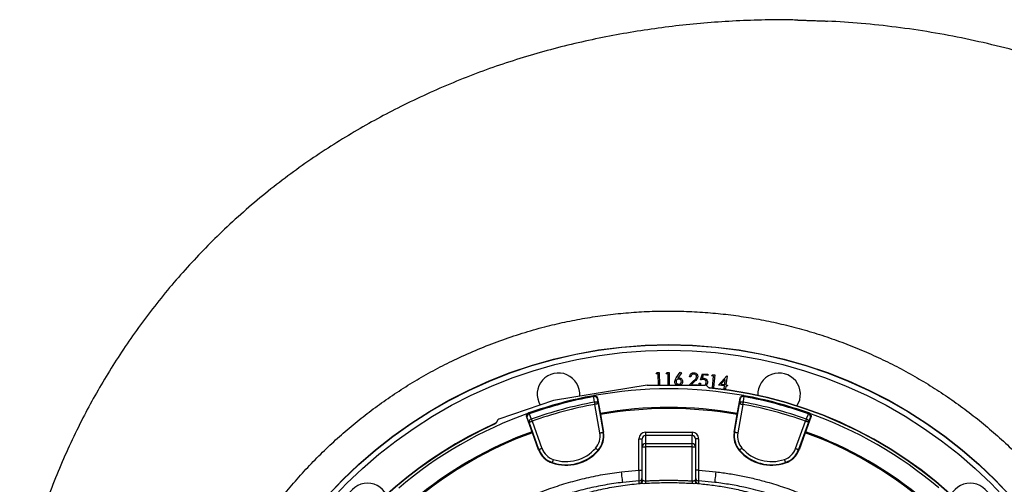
# Model space of a CAD drawing. Header units: millimetres. Extents: x 6131 to 13868, y 1967 to 18291.
# Tile 39 of 40: x 6372 to 10993, y 16109 to 18291. Entities that reach past the tile are written whole.
import ezdxf

# ---------------------------------------------------------------- set-up
doc = ezdxf.new("R2010")
doc.units = ezdxf.units.MM
doc.header["$LTSCALE"] = 5

msp = doc.modelspace()

# ---------------------------------------------------------------- linework, layer by layer
at = {"color": 7, "linetype": 'Continuous', "lineweight": 25}
for p, q in [((9453.8, 16608.5), (9472.5, 16635.1)), ((9472.5, 16635.1), (9477.4, 16631.8)), ((9358.9, 16627.6), (9362.3, 16633.5)), ((9368.2, 16627.8), (9358.9, 16627.6)), ((9362.3, 16633.5), (9374, 16633.8)), ((9369.5, 16574.7), (9368.2, 16627.8)), ((9374, 16633.8), (9375.5, 16574.7)), ((9406.1, 16628.4), (9409.6, 16634.6)), ((9415.3, 16628.4), (9406.1, 16628.4)), ((9409.6, 16634.6), (9420.7, 16634.6)), ((9415.3, 16574.7), (9415.3, 16628.4)), ((9420.7, 16634.6), (9420.7, 16574.7)), ((9477.4, 16631.8), (9460.7, 16607.7)), ((9514.7, 16574.7), (9536.6, 16595.8)), ((9521.9, 16613), (9516.1, 16613.4)), ((9541.4, 16592.6), (9525.7, 16577.5)), ((9567.9, 16599.2), (9575.9, 16628.4)), ((9580, 16622.3), (9575.7, 16606.3)), ((9575.9, 16628.4), (9601.7, 16626.3)), ((9601.2, 16620.6), (9580, 16622.3)), ((9601.7, 16626.3), (9601.2, 16620.6)), ((9619.2, 16618.3), (9623.4, 16623.7)), ((9628.5, 16617.3), (9619.2, 16618.3)), ((9622.9, 16564), (9628.5, 16617.3)), ((9623.4, 16623.7), (9635, 16622.5)), ((9635, 16622.5), (9628.8, 16563.4)), ((9651.7, 16574.8), (9690.7, 16617.5)), ((9683.8, 16601.5), (9663.3, 16579.1)), ((9680.7, 16576.9), (9683.8, 16601.5)), ((9691.9, 16617.3), (9686.6, 16576.1)), ((9690.7, 16617.5), (9691.9, 16617.3)), ((9317.4, 16574.7), (8877.7, 16501.9)), ((9317.4, 16574.7), (9589.4, 16574.7)), ((9525.7, 16577.5), (9553.2, 16575.9)), ((9553.2, 16575.9), (9553.1, 16574.7)), ((9560.5, 16584.1), (9566.6, 16583.6)), ((9605.1, 16563.2), (9596.5, 16571.8)), ((9628.8, 16563.4), (9622.9, 16564)), ((9680, 16571.2), (9651.7, 16574.8)), ((9663.3, 16579.1), (9680.7, 16576.9)), ((9678.2, 16557.5), (9680, 16571.2)), ((9684.1, 16556.7), (9678.2, 16557.5)), ((9685.9, 16570.5), (9684.1, 16556.7)), ((9693, 16569.5), (9685.9, 16570.5)), ((9686.6, 16576.1), (9693.7, 16575.2)), ((9693.7, 16575.2), (9693, 16569.5)), ((8877.7, 16501.9), (8620.2, 16414.2)), ((9066.3, 16525.3), (9065.2, 16525.1)), ((9083.8, 16513.1), (9082.7, 16512.9)), ((9083.8, 16513.1), (9097.3, 16436.8)), ((9739.8, 16436.8), (9753.3, 16513.1)), ((9754.5, 16512.9), (9753.3, 16513.1)), ((9771.9, 16525.1), (9770.8, 16525.3)), ((9095.2, 16350), (9071.5, 16484.3)), ((9086.3, 16486.9), (9110, 16352.6)), ((9727.1, 16352.6), (9750.8, 16486.9)), ((9765.6, 16484.3), (9741.9, 16350)), ((8614.4, 16409.2), (8609, 16398.2)), ((8752.9, 16424.5), (8751.7, 16424.1)), ((8778.2, 16351.3), (8751.7, 16424.1)), ((8761.9, 16443.8), (8760.8, 16443.4)), ((8776.8, 16405.3), (8823.4, 16277.2)), ((9097.3, 16436.8), (9112.1, 16353)), ((9725, 16353), (9739.8, 16436.8)), ((10013.7, 16277.2), (10060.3, 16405.3)), ((10085.4, 16424.1), (10058.9, 16351.3)), ((10076.3, 16443.4), (10075.2, 16443.8)), ((10085.4, 16424.1), (10084.2, 16424.5)), ((8809.3, 16272.1), (8762.7, 16400.2)), ((10074.4, 16400.2), (10027.8, 16272.1)), ((8807.3, 16271.4), (8778.2, 16351.3)), ((9112.1, 16353), (9110, 16352.6)), ((9278.6, 16175.6), (9278.6, 16323.2)), ((9278.6, 16323.2), (9293.6, 16323.2)), ((9293.6, 16285.5), (9293.6, 16323.2)), ((9308.6, 16353.3), (9308.6, 16338.3)), ((9308.6, 16353.3), (9528.6, 16353.3)), ((9308.6, 16338.3), (9308.6, 16300.5)), ((9528.6, 16338.3), (9308.6, 16338.3)), ((9528.6, 16353.3), (9528.6, 16338.3)), ((9528.6, 16300.5), (9528.6, 16338.3)), ((9543.6, 16323.2), (9543.6, 16285.5)), ((9558.6, 16323.2), (9543.6, 16323.2)), ((9558.6, 16323.2), (9558.6, 16175.6)), ((9725, 16353), (9727.1, 16352.6)), ((10058.9, 16351.3), (10029.8, 16271.4)), ((8807.3, 16271.4), (8809.3, 16272.1)), ((9088.1, 16267.5), (9086.5, 16268.9)), ((9293.6, 16285.5), (9308.6, 16285.5)), ((9293.6, 16128.3), (9293.6, 16285.5)), ((9308.6, 16300.5), (9308.6, 16285.5)), ((9308.6, 16300.5), (9528.6, 16300.5)), ((9308.6, 16285.5), (9308.6, 16124.9)), ((9528.6, 16285.5), (9308.6, 16285.5)), ((9528.6, 16285.5), (9528.6, 16300.5)), ((9528.6, 16285.5), (9543.6, 16285.5)), ((9528.6, 16124.9), (9528.6, 16285.5)), ((9543.6, 16285.5), (9543.6, 16128.3)), ((9749, 16267.5), (9750.6, 16268.9)), ((10029.8, 16271.4), (10027.8, 16272.1)), ((8870.8, 16209.3), (8871.5, 16211.3)), ((9196.3, 16167.6), (9278.6, 16175.6)), ((9278.6, 16175.6), (9293.6, 16175.6)), ((9558.6, 16175.6), (9543.6, 16175.6)), ((9558.6, 16175.6), (9640.8, 16167.6)), ((9966.3, 16209.3), (9965.6, 16211.3)), ((9279.7, 16125.5), (9202.2, 16118)), ((9634.9, 16118), (9557.4, 16125.5))]:
    msp.add_line(p, q, dxfattribs=at)
at = {"color": 7, "linetype": 'Continuous', "lineweight": 25, "flags": 128}
for points in [[(9609.7, 16561.8), (9610.1, 16561.4), (9611.2, 16560.3)], [(9065.2, 16525.1), (9065.2, 16525), (9065.2, 16524.8), (9065.3, 16524.4), (9065.4, 16523.9), (9065.5, 16523.3), (9065.6, 16522.6), (9065.8, 16521.7), (9066, 16520.7)], [(9069.6, 16494.8), (9066.7, 16515.8), (9066, 16520.7)], [(9082.7, 16512.9), (9084.4, 16500.2), (9086.3, 16486.9)], [(9750.8, 16486.9), (9752.7, 16500.2), (9754.5, 16512.9)], [(9771.1, 16520.7), (9768.2, 16499.7), (9767.5, 16494.8)], [(9771.9, 16525.1), (9771.9, 16525), (9771.9, 16524.8), (9771.8, 16524.4), (9771.7, 16523.9), (9771.6, 16523.3), (9771.5, 16522.6), (9771.3, 16521.7), (9771.1, 16520.7)], [(9069.6, 16494.8), (9069.8, 16493.7), (9070, 16492.5), (9070.3, 16491.3), (9070.5, 16490), (9070.8, 16488.6), (9071, 16487.2), (9071.3, 16485.8), (9071.5, 16484.3)], [(9086.3, 16486.9), (9085.9, 16486.9), (9085, 16486.7), (9083.6, 16486.5), (9081.8, 16486.1), (9079.6, 16485.7), (9077.1, 16485.3), (9074.4, 16484.8), (9071.5, 16484.3)], [(9750.8, 16486.9), (9751.2, 16486.9), (9752.1, 16486.7), (9753.5, 16486.5), (9755.3, 16486.1), (9757.5, 16485.7), (9760, 16485.3), (9762.8, 16484.8), (9765.6, 16484.3)], [(9767.5, 16494.8), (9767.3, 16493.7), (9767.1, 16492.5), (9766.9, 16491.3), (9766.6, 16490), (9766.4, 16488.6), (9766.1, 16487.2), (9765.8, 16485.8), (9765.6, 16484.3)], [(8762.7, 16400.2), (8757.7, 16412.6), (8752.9, 16424.5)], [(8761.9, 16443.8), (8761.9, 16443.7), (8762, 16443.5), (8762.1, 16443.2), (8762.3, 16442.7), (8762.5, 16442.1), (8762.8, 16441.4), (8763.1, 16440.6), (8763.4, 16439.7)], [(8762.7, 16400.2), (8763, 16400.3), (8763.9, 16400.7), (8765.2, 16401.1), (8767, 16401.8), (8769.1, 16402.5), (8771.5, 16403.4), (8774.1, 16404.4), (8776.8, 16405.3)], [(8763.4, 16439.7), (8771.3, 16420), (8773.2, 16415.3)], [(8773.2, 16415.3), (8773.6, 16414.3), (8774, 16413.2), (8774.4, 16412), (8774.9, 16410.8), (8775.3, 16409.4), (8775.8, 16408.1), (8776.3, 16406.7), (8776.8, 16405.3)], [(10063.9, 16415.3), (10063.5, 16414.3), (10063.1, 16413.2), (10062.7, 16412), (10062.3, 16410.8), (10061.8, 16409.4), (10061.3, 16408.1), (10060.8, 16406.7), (10060.3, 16405.3)], [(10074.4, 16400.2), (10074.1, 16400.3), (10073.2, 16400.7), (10071.9, 16401.1), (10070.1, 16401.8), (10068, 16402.5), (10065.6, 16403.4), (10063, 16404.4), (10060.3, 16405.3)], [(10063.9, 16415.3), (10071.8, 16435), (10073.7, 16439.7)], [(10075.2, 16443.8), (10075.2, 16443.7), (10075.1, 16443.5), (10075, 16443.2), (10074.8, 16442.7), (10074.6, 16442.1), (10074.3, 16441.4), (10074.1, 16440.6), (10073.7, 16439.7)], [(10084.2, 16424.5), (10079.4, 16412.6), (10074.4, 16400.2)], [(8604.2, 16393.5), (8604.4, 16394), (8605.2, 16395.5)], [(9095.2, 16350), (9098, 16350.5), (9100.8, 16351), (9103.3, 16351.5), (9105.5, 16351.8), (9107.3, 16352.2), (9108.7, 16352.4), (9109.6, 16352.6), (9110, 16352.6)], [(9741.9, 16350), (9739.1, 16350.5), (9736.4, 16351), (9733.8, 16351.5), (9731.6, 16351.8), (9729.8, 16352.2), (9728.4, 16352.4), (9727.5, 16352.6), (9727.1, 16352.6)], [(8823.4, 16277.2), (8820.7, 16276.2), (8818.1, 16275.3), (8815.7, 16274.4), (8813.6, 16273.6), (8811.9, 16273), (8810.5, 16272.5), (8809.7, 16272.2), (8809.3, 16272.1)], [(9075.3, 16278.8), (9077.4, 16276.9), (9079.5, 16275.1), (9081.4, 16273.4), (9083.1, 16271.9), (9084.5, 16270.7), (9085.6, 16269.7), (9086.2, 16269.1), (9086.5, 16268.9)], [(9761.8, 16278.8), (9759.7, 16276.9), (9757.6, 16275.1), (9755.7, 16273.4), (9754, 16271.9), (9752.6, 16270.7), (9751.6, 16269.7), (9750.9, 16269.1), (9750.6, 16268.9)], [(10013.7, 16277.2), (10016.4, 16276.2), (10019, 16275.3), (10021.4, 16274.4), (10023.5, 16273.6), (10025.2, 16273), (10026.6, 16272.5), (10027.4, 16272.2), (10027.8, 16272.1)], [(8876.3, 16225.5), (8875.4, 16222.8), (8874.5, 16220.1), (8873.7, 16217.7), (8873, 16215.6), (8872.4, 16213.8), (8871.9, 16212.5), (8871.6, 16211.6), (8871.5, 16211.3)], [(9960.8, 16225.5), (9961.7, 16222.8), (9962.6, 16220.1), (9963.4, 16217.7), (9964.1, 16215.6), (9964.7, 16213.8), (9965.2, 16212.5), (9965.5, 16211.6), (9965.6, 16211.3)], [(9202.2, 16118), (9202.1, 16118.9), (9201.7, 16121.8), (9201.2, 16126.4), (9200.5, 16132.6), (9199.6, 16140.1), (9198.5, 16148.7), (9197.4, 16157.9), (9196.3, 16167.6)], [(9634.9, 16118), (9635, 16118.9), (9635.4, 16121.8), (9635.9, 16126.4), (9636.7, 16132.6), (9637.6, 16140.1), (9638.6, 16148.7), (9639.7, 16157.9), (9640.8, 16167.6)], [(9308.6, 16124.9), (9308.7, 16123), (9308.8, 16121.1), (9308.9, 16119.3), (9309, 16117.6), (9309.1, 16116), (9309.2, 16114.5), (9309.3, 16113.2), (9309.3, 16112.1)], [(9528.6, 16124.9), (9528.4, 16123), (9528.3, 16121.1), (9528.2, 16119.3), (9528.1, 16117.6), (9528, 16116), (9527.9, 16114.5), (9527.9, 16113.2), (9527.8, 16112.1)]]:
    msp.add_lwpolyline(points, dxfattribs=at)
at = {"color": 7, "linetype": 'Continuous', "lineweight": 25}
for radius in [2165, 2163.8, 2138.8]:
    msp.add_circle((9418.6, 14599.7), radius, dxfattribs=at)
for centre, radius, start, end in [((8900.9, 16531.6), 100, 354.6508, 210.6881), ((9936.2, 16531.6), 100, 327.0007, 182.9993), ((9418.6, 14599.7), 1957.5, 79.6345, 100.3655), ((9589.4, 16564.7), 10, 45, 90), ((9610.6, 16571.8), 9.99, 225.0002, 264.4598), ((9610.6, 16571.8), 9.99, 256.0017, 264.5748), ((9418.6, 14599.7), 1971.4, 1.3807, 84.4364), ((9418.6, 14599.7), 1970, 1.3816, 84.3878), ((9418.6, 14599.7), 1957.5, 100.4003, 109.5997), ((9418.6, 14599.7), 1953.1, 100.4003, 109.5997), ((9067.9, 16510.3), 15, 9.9835, 100.3822), ((9069.9, 16507.5), 13.8, 23.09, 106.6157), ((9769.2, 16510.3), 15, 79.6178, 170.0165), ((9767.2, 16507.5), 13.8, 73.3843, 156.91), ((9418.6, 14599.7), 1953.1, 70.4003, 79.5997), ((9418.6, 14599.7), 1957.5, 70.4003, 79.5997), ((9418.6, 14599.7), 1926.9, 100.4331, 109.5669), ((9418.6, 14599.7), 1916.3, 100.4331, 109.5669), ((9073.6, 16481.5), 13.8, 23.0941, 106.6333), ((9418.6, 14599.7), 1870, 80.0802, 99.9198), ((9418.6, 14599.7), 1865, 80.0805, 99.9195), ((9763.5, 16481.5), 13.8, 73.3667, 156.9059), ((9418.6, 14599.7), 1916.3, 70.4331, 79.5669), ((9418.6, 14599.7), 1926.9, 70.4331, 79.5669), ((9418.6, 14599.7), 1957.5, 109.6345, 130.3655), ((8623.4, 16404.8), 10, 108.8047, 153.8047), ((8767, 16429.7), 15, 109.6168, 200.0176), ((8766.6, 16426.2), 13.8, 103.3838, 186.9102), ((8776.4, 16401.9), 13.8, 103.3671, 186.905), ((10060.7, 16401.9), 13.8, 353.095, 76.6329), ((10070.5, 16426.2), 13.8, 353.0898, 76.6162), ((10070.2, 16429.7), 15, 339.9824, 70.3832), ((9418.6, 14599.7), 1957.5, 49.6573, 70.3655), ((9418.6, 14599.7), 1971.4, 114.3679, 178.6193), ((9418.6, 14599.7), 1970, 114.4169, 178.6184), ((8601, 16404.6), 9.99, 294.3431, 333.8048), ((8601, 16404.6), 10, 294.2738, 312.37), ((8601, 16404.6), 10, 312.3647, 333.7981), ((9418.6, 14599.7), 1870, 110.0802, 129.9198), ((9418.6, 14599.7), 1865, 110.0805, 129.9195), ((9011, 16335.2), 85.5, 318.7156, 10), ((9011, 16335.2), 100.5, 318.7156, 10), ((9011, 16335.2), 102.6, 318.7156, 10), ((9826.1, 16335.2), 102.6, 170, 221.2844), ((9826.1, 16335.2), 100.5, 170, 221.2844), ((9826.1, 16335.2), 85.5, 170, 221.2844), ((9418.6, 14599.7), 1865, 50.0805, 69.9195), ((9418.6, 14599.7), 1870, 50.0802, 69.9198), ((8903.8, 16306.5), 102.6, 200, 251.2844), ((8903.8, 16306.5), 100.5, 200, 251.2844), ((8903.8, 16306.5), 85.5, 200, 251.2844), ((8935.9, 16401.2), 202.6, 251.2844, 318.7156), ((8935.9, 16401.2), 200.5, 251.2844, 318.7156), ((8935.9, 16401.2), 185.5, 251.2844, 318.7156), ((9308.5, 16285.5), 15, 89.9607, 179.9605), ((9528.6, 16285.5), 15, 0.0395, 90.0393), ((9901.3, 16401.2), 202.6, 221.2844, 288.7156), ((9901.3, 16401.2), 200.5, 221.2844, 288.7156), ((9901.3, 16401.2), 185.5, 221.2844, 288.7156), ((9933.3, 16306.5), 85.5, 288.7156, 340), ((9933.3, 16306.5), 100.5, 288.7156, 340), ((9933.3, 16306.5), 102.6, 288.7156, 340), ((9278.6, 16140.5), 15, 274.3616, 0.0001), ((9278.6, 16128.3), 15, 275.0462, 359.9662), ((9280.9, 16127.2), 14.5, 280.0914, 2.6894), ((9556.2, 16127.2), 14.5, 177.3106, 259.9086), ((9558.6, 16140.5), 15, 179.9999, 265.6384), ((9558.5, 16128.3), 15, 180.0338, 264.9538), ((8004.3, 16013.9), 100, 26.9998, 243.0002), ((10832.8, 16013.9), 100, 297.0007, 152.9993)]:
    msp.add_arc(centre, radius, start, end, dxfattribs=at)
at = {"color": 8, "linetype": 'Continuous', "lineweight": 25}
msp.add_arc((9418.6, 14599.7), 1971.4, 1.3807, 84.4368, dxfattribs=at)
at = {"color": 7, "linetype": 'Continuous', "lineweight": 25}
for centre, major_axis, ratio, start_param, end_param in [((9308.6, 16323.2), (0, 30), 0.99863, 0, 1.570796), ((9308.6, 16323.2), (0, 15.1), 0.995902, 0, 1.570796), ((9528.6, 16323.2), (0, -30), 0.99863, 1.570796, 3.141593), ((9528.6, 16323.2), (0, 15.1), 0.995902, 4.712389, 6.283185)]:
    msp.add_ellipse(centre, major_axis=major_axis, ratio=ratio, start_param=start_param, end_param=end_param, dxfattribs=at)
for points, knots in [([(10023.8, 18288.4), (10013.6, 18288.8), (9957, 18290.7), (9854.7, 18289.2), (9717.9, 18284.4), (9583.6, 18275), (9451, 18261.6), (9319.5, 18244.2), (9188.6, 18222.7), (9058.1, 18197), (8928, 18167.2), (8799, 18132.6), (8671.6, 18093.6), (8545.8, 18050), (8421.1, 18001.7), (8297, 17948.3), (8178, 17891.9), (8063.9, 17832.9), (7954.7, 17771.6), (7845.5, 17705.4), (7737, 17634), (7629.9, 17557.2), (7524.5, 17475.1), (7421.3, 17387.8), (7324.1, 17298.4), (7232.9, 17207.6), (7147.6, 17116.1), (7065, 17020.5), (6985.9, 16921.4), (6911.3, 16820.3), (6841.7, 16718.2), (6777.3, 16615.7), (6717.4, 16512.3), (6659.5, 16403.5), (6604.1, 16289.2), (6551.8, 16169.4), (6504.9, 16049.3), (6463.1, 15929), (6426.6, 15808.7), (6396, 15693.9), (6379.7, 15618.9), (6372.2, 15584.3)], [0, 0, 0, 0, 0.006175, 0.034438, 0.062092, 0.089277, 0.116207, 0.143017, 0.169824, 0.196746, 0.223823, 0.250855, 0.277829, 0.304763, 0.33169, 0.358993, 0.386817, 0.411645, 0.436993, 0.462861, 0.48918, 0.515861, 0.542898, 0.570274, 0.597976, 0.623065, 0.648397, 0.67396, 0.699742, 0.725417, 0.75026, 0.774742, 0.798916, 0.8228, 0.8496, 0.876045, 0.902147, 0.927915, 0.953361, 0.978496, 1, 1, 1, 1]), ([(10023.8, 18288.9), (10024, 18288.9), (10024.3, 18288.9), (10027.2, 18288.8), (10032, 18288.6), (10038.6, 18288.4), (10046.7, 18288.1), (10056.1, 18287.7), (10066.7, 18287.4), (10078, 18287), (10089.8, 18286.6), (10101.6, 18286.1), (10113.2, 18285.7), (10124.2, 18285.4), (10134.5, 18285), (10143.5, 18284.7), (10151.1, 18284.4), (10157.1, 18284.2), (10161.2, 18284.1), (10163.2, 18284), (10163.3, 18284), (10163.3, 18284)], [0, 0, 0, 0, 0.039115, 0.095216, 0.149736, 0.205835, 0.260371, 0.316487, 0.371055, 0.427205, 0.481803, 0.537983, 0.592595, 0.64879, 0.703394, 0.759581, 0.814158, 0.87032, 0.924865, 0.980994, 1, 1, 1, 1]), ([(13048.4, 11712.4), (13075.3, 11750.9), (13128.2, 11827.2), (13202.2, 11943.2), (13271.1, 12058.4), (13334.9, 12172.7), (13393.9, 12285.9), (13448.2, 12397.8), (13498, 12508.2), (13545.7, 12621.8), (13590.9, 12738.5), (13633.2, 12857.9), (13670.9, 12974.4), (13704.2, 13088), (13733.5, 13198.4), (13759, 13305.6), (13782, 13413.3), (13802.1, 13521.1), (13819.5, 13628.7), (13833.6, 13731.7), (13844.7, 13830), (13853.3, 13923.5), (13859.6, 14012), (13864.1, 14098.2), (13867, 14182.5), (13868.2, 14266.8), (13868, 14350.3), (13866.1, 14434.1), (13861.7, 14543.3), (13852.7, 14678), (13836.2, 14838.2), (13813.9, 14998.9), (13785.7, 15159.8), (13751.5, 15320.7), (13713.1, 15473.7), (13671.4, 15618.6), (13627.5, 15755.2), (13579.1, 15890.5), (13526.4, 16024.6), (13469.3, 16157.3), (13407.9, 16288.3), (13340.7, 16416.5), (13268.1, 16541.9), (13190.4, 16664), (13107.7, 16782.8), (13020, 16897.9), (12927.5, 17009.3), (12830.3, 17116.7), (12728.7, 17219.9), (12622.9, 17318.8), (12513, 17413.1), (12399.3, 17502.7), (12281.9, 17587.4), (12161.2, 17667), (12037.3, 17741.4), (11903.3, 17814.1), (11759.8, 17885.1), (11606.8, 17953.4), (11451.8, 18015.5), (11294.7, 18071.3), (11135.8, 18120.9), (10975.2, 18164.3), (10813, 18201.4), (10649.9, 18232), (10486.2, 18256.1), (10324, 18274), (10216.2, 18280.7), (10163.3, 18283.9)], [0, 0, 0, 0, 0.015993, 0.031605, 0.046839, 0.061696, 0.076181, 0.090295, 0.10404, 0.117419, 0.132262, 0.146633, 0.160533, 0.173965, 0.18693, 0.199432, 0.211473, 0.224415, 0.236783, 0.248581, 0.259809, 0.270466, 0.280545, 0.290045, 0.299824, 0.30927, 0.31875, 0.328261, 0.337804, 0.355961, 0.374237, 0.392639, 0.411171, 0.429841, 0.448654, 0.464891, 0.481169, 0.497481, 0.513831, 0.530222, 0.54665, 0.563082, 0.579514, 0.595943, 0.612367, 0.628787, 0.645215, 0.661648, 0.678083, 0.694519, 0.710952, 0.727381, 0.7438, 0.76021, 0.776611, 0.793017, 0.812099, 0.831104, 0.85005, 0.868956, 0.88784, 0.906721, 0.925612, 0.944454, 0.963222, 0.981937, 1, 1, 1, 1]), ([(7123.7, 14241.1), (7123.7, 14241.1), (7123.7, 14282.9), (7103.5, 14365.4), (7098.1, 14491.3), (7094.6, 14617.2), (7099.2, 14743.1), (7109.4, 14858.8), (7123.9, 14964), (7141, 15059.1), (7162, 15153.3), (7187.2, 15247.5), (7216.6, 15341.4), (7250.3, 15434.9), (7288, 15526.9), (7329.2, 15616.3), (7373.7, 15703), (7421.4, 15787), (7472.4, 15869), (7527.4, 15949.5), (7586.3, 16028.4), (7649.1, 16105.5), (7715.1, 16179.8), (7783.6, 16250.5), (7854.3, 16317.6), (7927.1, 16381.2), (8002.4, 16441.6), (8080.9, 16499.4), (8162.6, 16554.4), (8247.3, 16606.3), (8334.2, 16654.6), (8426.2, 16700.7), (8523.5, 16744), (8626, 16784), (8730.4, 16819.1), (8831.9, 16848), (8930.2, 16871.3), (9025.1, 16889.6), (9120.6, 16904), (9217.5, 16914.5), (9315.8, 16920.9), (9415.2, 16923.2), (9514.5, 16921.2), (9612.8, 16915), (9709.7, 16904.8), (9805.3, 16890.7), (9900.2, 16872.7), (9995.1, 16850.5), (10089.9, 16824.1), (10184.4, 16793.4), (10277.5, 16758.6), (10368.2, 16720.3), (10456.2, 16678.6), (10541.7, 16633.7), (10625.2, 16585.3), (10707.4, 16533), (10788.1, 16476.7), (10867, 16416.4), (10943.4, 16352.8), (11016.2, 16286.6), (11085.5, 16218), (11151.3, 16147.3), (11214.2, 16074), (11274.5, 15997.3), (11332, 15917.5), (11386.7, 15834.4), (11437.7, 15749.1), (11484.6, 15662.6), (11527.4, 15574.9), (11566.1, 15486.5), (11601.1, 15396.5), (11632.7, 15304.2), (11660.6, 15209.8), (11684.6, 15113.4), (11704.5, 15016), (11720.1, 14918.8), (11731.4, 14821.9), (11738.7, 14725.4), (11741.9, 14628.8), (11741.1, 14531.2), (11736.1, 14432.8), (11726.8, 14333.7), (11713.2, 14235.1), (11695.7, 14138.2), (11674.3, 14043.2), (11649.3, 13950.2), (11620.5, 13858.3), (11587.6, 13766.7), (11550.5, 13675.9), (11509.1, 13585.8), (11463.9, 13497.5), (11414.4, 13409.6), (11358.9, 13323.1), (11303.1, 13234.7), (11252, 13184.9), (11236.4, 13153.8), (11236.4, 13153.8)], [0, 0, 0, 0, 0, 0.013633, 0.027295, 0.040968, 0.054631, 0.068264, 0.078732, 0.089209, 0.099686, 0.110154, 0.120926, 0.131708, 0.14249, 0.153263, 0.163733, 0.174212, 0.184692, 0.195162, 0.205937, 0.216721, 0.227506, 0.23828, 0.248751, 0.25923, 0.26971, 0.28018, 0.290954, 0.301738, 0.312522, 0.323296, 0.335224, 0.347165, 0.359107, 0.371035, 0.381506, 0.391987, 0.402467, 0.412938, 0.423714, 0.434499, 0.445285, 0.45606, 0.466528, 0.477006, 0.487483, 0.497952, 0.508724, 0.519506, 0.530287, 0.541059, 0.551524, 0.561997, 0.57247, 0.582934, 0.593703, 0.604482, 0.615261, 0.62603, 0.636502, 0.646982, 0.657463, 0.667934, 0.678709, 0.689493, 0.700278, 0.711053, 0.721522, 0.732, 0.742479, 0.752948, 0.763722, 0.774506, 0.78529, 0.796064, 0.806545, 0.817036, 0.827527, 0.838009, 0.848796, 0.859593, 0.87039, 0.881177, 0.891621, 0.902073, 0.912526, 0.92297, 0.933715, 0.94447, 0.955226, 0.965971, 0.977312, 0.988659, 1, 1, 1, 1, 1]), ([(9446.6, 16591.2), (9447.3, 16594.7), (9448.5, 16601), (9452.2, 16606.2), (9453.8, 16608.5)], [0, 0, 0, 0, 0.5582426, 1, 1, 1, 1]), ([(9456.2, 16574.7), (9454.1, 16576.1), (9450.3, 16578.7), (9447.1, 16584.9), (9446.8, 16589.1), (9446.6, 16591.2)], [0, 0, 0, 0, 0.373453, 0.686765, 1, 1, 1, 1]), ([(9465.3, 16603.5), (9463.4, 16603.3), (9459.7, 16602.9), (9455.5, 16599.6), (9452.9, 16595.5), (9452.6, 16592.6), (9452.5, 16591.2)], [0, 0, 0, 0, 0.279514, 0.5593, 0.779607, 1, 1, 1, 1]), ([(9452.5, 16591.2), (9452.6, 16589.3), (9453, 16585.6), (9456.3, 16581.5), (9460.4, 16578.8), (9463.3, 16578.5), (9464.7, 16578.4)], [0, 0, 0, 0, 0.279519, 0.559355, 0.779615, 1, 1, 1, 1]), ([(9460.7, 16607.7), (9461.8, 16608), (9463.8, 16608.6), (9465.9, 16608.6), (9466.8, 16608.7)], [0, 0, 0, 0, 0.559985, 1, 1, 1, 1]), ([(9464.7, 16578.4), (9466.6, 16578.5), (9470.3, 16578.9), (9474.4, 16582.2), (9477, 16586.3), (9477.4, 16589.2), (9477.5, 16590.6)], [0, 0, 0, 0, 0.279586, 0.559384, 0.77961, 1, 1, 1, 1]), ([(9477.5, 16590.6), (9477.3, 16592.5), (9477, 16596.2), (9473.7, 16600.4), (9469.6, 16603), (9466.7, 16603.3), (9465.3, 16603.5)], [0, 0, 0, 0, 0.279629, 0.559308, 0.779603, 1, 1, 1, 1]), ([(9466.8, 16608.7), (9469.4, 16608.3), (9474.5, 16607.5), (9479.9, 16602.5), (9483.1, 16596.6), (9483.3, 16592.5), (9483.4, 16590.5)], [0, 0, 0, 0, 0.279371, 0.559043, 0.7794, 1, 1, 1, 1]), ([(9483.4, 16590.5), (9483, 16587.8), (9482.3, 16582.4), (9477.8, 16576.8), (9474.2, 16575.2), (9473.1, 16574.7)], [0, 0, 0, 0, 0.40881, 0.81716, 1, 1, 1, 1]), ([(9516.1, 16613.4), (9516.7, 16616.3), (9517.7, 16622.2), (9523.3, 16628.6), (9530.2, 16632.2), (9534.8, 16632.4), (9537.2, 16632.4)], [0, 0, 0, 0, 0.279999, 0.5595, 0.779628, 1, 1, 1, 1]), ([(9536.5, 16626.7), (9534.4, 16626.6), (9530.2, 16626.4), (9525.4, 16622.6), (9522.8, 16617.9), (9522.2, 16614.6), (9521.9, 16613)], [0, 0, 0, 0, 0.279385, 0.558503, 0.778987, 1, 1, 1, 1]), ([(9548.7, 16613.7), (9548.6, 16615.6), (9548.3, 16619.3), (9545, 16623.5), (9540.9, 16626.1), (9538, 16626.5), (9536.5, 16626.7)], [0, 0, 0, 0, 0.279336, 0.55914, 0.779446, 1, 1, 1, 1]), ([(9536.6, 16595.8), (9539.6, 16598.6), (9543.8, 16602.6), (9548, 16608.8), (9548.5, 16612.1), (9548.7, 16613.7)], [0, 0, 0, 0, 0.5607, 0.780455, 1, 1, 1, 1]), ([(9537.2, 16632.4), (9539.9, 16632), (9545.2, 16631.2), (9551, 16626), (9554.3, 16619.9), (9554.5, 16615.6), (9554.6, 16613.5)], [0, 0, 0, 0, 0.280001, 0.559283, 0.779609, 1, 1, 1, 1]), ([(9554.6, 16613.5), (9554.2, 16611.2), (9553.4, 16606.4), (9548.3, 16599.5), (9544.1, 16595.2), (9541.4, 16592.6)], [0, 0, 0, 0, 0.279328, 0.559153, 1, 1, 1, 1]), ([(9581, 16601.4), (9578.5, 16601.3), (9574, 16601.2), (9569.8, 16599.8), (9567.9, 16599.2)], [0, 0, 0, 0, 0.55933, 1, 1, 1, 1]), ([(9575.7, 16606.3), (9577, 16606.5), (9579.4, 16607), (9581.8, 16606.9), (9582.8, 16606.8)], [0, 0, 0, 0, 0.5600426, 1, 1, 1, 1]), ([(9593.8, 16586.6), (9593.8, 16588.7), (9593.8, 16592.9), (9590.4, 16597.8), (9585.8, 16600.7), (9582.6, 16601.1), (9581, 16601.4)], [0, 0, 0, 0, 0.279909, 0.559001, 0.7792, 1, 1, 1, 1]), ([(9582.8, 16606.8), (9585.6, 16606.3), (9591.2, 16605.2), (9597.1, 16599.4), (9600, 16592.6), (9600, 16588.1), (9599.9, 16585.9)], [0, 0, 0, 0, 0.279638, 0.558962, 0.779275, 1, 1, 1, 1]), ([(9563.7, 16574.7), (9562.9, 16575.9), (9561.1, 16578.7), (9560.7, 16582.1), (9560.5, 16584.1)], [0, 0, 0, 0, 0.416761, 1, 1, 1, 1]), ([(9566.6, 16583.6), (9566.9, 16582), (9567.6, 16578.7), (9569.8, 16575.7), (9571.4, 16574.8), (9571.6, 16574.7)], [0, 0, 0, 0, 0.47163, 0.941657, 1, 1, 1, 1]), ([(9586.7, 16574.7), (9587.9, 16575.5), (9590.5, 16577.1), (9593, 16581.5), (9593.6, 16584.9), (9593.8, 16586.6)], [0, 0, 0, 0, 0.281338, 0.640371, 1, 1, 1, 1]), ([(9599.9, 16585.9), (9599.5, 16582.7), (9598.7, 16577.9), (9595.3, 16574.5), (9594.2, 16573.3)], [0, 0, 0, 0, 0.6534425, 1, 1, 1, 1]), ([(9611.2, 16560.3), (9610.1, 16560.5), (9607.8, 16560.9), (9606, 16562.4), (9605.1, 16563.2)], [0, 0, 0, 0, 0.499833, 1, 1, 1, 1]), ([(9066.3, 16525.3), (9068, 16525.4), (9071.4, 16525.7), (9076.3, 16524), (9080.3, 16520.8), (9082.9, 16517), (9083.6, 16514.2), (9083.8, 16513.1)], [0, 0, 0, 0, 0.213992, 0.427981, 0.641916, 0.855725, 1, 1, 1, 1]), ([(9753.3, 16513.1), (9753.7, 16514.8), (9754.6, 16518), (9758, 16522), (9762.3, 16524.7), (9766.8, 16525.7), (9769.6, 16525.4), (9770.8, 16525.3)], [0, 0, 0, 0, 0.213666, 0.427327, 0.641046, 0.854889, 1, 1, 1, 1]), ([(8751.7, 16424.1), (8751.3, 16425.8), (8750.5, 16429.1), (8751.4, 16434.2), (8753.8, 16438.7), (8757.2, 16441.8), (8759.7, 16442.9), (8760.8, 16443.4)], [0, 0, 0, 0, 0.213668, 0.427326, 0.641047, 0.854889, 1, 1, 1, 1]), ([(10076.3, 16443.4), (10077.8, 16442.7), (10080.9, 16441.2), (10084.3, 16437.3), (10086.2, 16432.6), (10086.5, 16427.9), (10085.7, 16425.2), (10085.4, 16424.1)], [0, 0, 0, 0, 0.21399, 0.427985, 0.641916, 0.855726, 1, 1, 1, 1]), ([(8609, 16398.2), (8608.5, 16397.2), (8607.9, 16396.3), (8606.2, 16394.6), (8605.3, 16394), (8604.2, 16393.5)], [0, 0, 0, 0, 0.5, 0.5, 1, 1, 1, 1]), ([(9279.7, 16125.5), (9279.7, 16126.1), (9279.7, 16127.2), (9279.5, 16135.8), (9279.2, 16148.5), (9278.8, 16162.6), (9278.6, 16171.9), (9278.6, 16175.6)], [0, 0, 0, 0, 0.214269, 0.428461, 0.642836, 0.85771, 1, 1, 1, 1]), ([(9558.6, 16175.6), (9558.4, 16170), (9558.2, 16158.7), (9557.8, 16143.6), (9557.6, 16132.3), (9557.4, 16126.4), (9557.4, 16125.8), (9557.4, 16125.5)], [0, 0, 0, 0, 0.215508, 0.431084, 0.646497, 0.861416, 1, 1, 1, 1]), ([(8109.5, 15517.8), (8122.1, 15535.1), (8147.1, 15569.8), (8187.4, 15620), (8229.7, 15668.7), (8278.9, 15720.8), (8335.9, 15775.4), (8401.1, 15831.5), (8469.9, 15884.3), (8542.4, 15933.7), (8618.2, 15979.3), (8695.7, 16020.2), (8774.7, 16056.3), (8854.8, 16087.7), (8937.3, 16114.8), (9022, 16137.4), (9108.6, 16155.7), (9167.1, 16163.6), (9196.3, 16167.6)], [0, 0, 0, 0, 0.049212, 0.098424, 0.147975, 0.197525, 0.263424, 0.329374, 0.395273, 0.463073, 0.530929, 0.598729, 0.664632, 0.730586, 0.796488, 0.864307, 0.932181, 1, 1, 1, 1]), ([(9293.6, 16128.3), (9293.7, 16128.1), (9293.9, 16127.9), (9295, 16127.9), (9295.3, 16127.9)], [0, 0, 0, 0, 0.68181, 1, 1, 1, 1]), ([(9295.3, 16127.9), (9296.1, 16127.7), (9297, 16127.6), (9299.2, 16126.7), (9301.8, 16125.6), (9305, 16124.9), (9307.2, 16124.8), (9308.1, 16124.9), (9308.6, 16124.9)], [0, 0, 0, 0, 0.246931, 0.29924, 0.603459, 0.833781, 0.919754, 1, 1, 1, 1]), ([(9308.6, 16124.9), (9311.6, 16125.1), (9317.7, 16125.4), (9326.8, 16125.9), (9335.9, 16126.3), (9345.1, 16126.7), (9354.2, 16127.1), (9363.4, 16127.4), (9372.6, 16127.6), (9381.7, 16127.8), (9390.9, 16128), (9400.1, 16128.1), (9409.3, 16128.2), (9421.6, 16128.2), (9436.9, 16128.1), (9455.3, 16127.8), (9473.7, 16127.4), (9492, 16126.8), (9510.3, 16125.9), (9522.5, 16125.2), (9528.6, 16124.9)], [0, 0, 0, 0, 0.0414736, 0.0829772, 0.124512, 0.166079, 0.2076792, 0.2493137, 0.2909835, 0.3326897, 0.3744333, 0.4162153, 0.4580368, 0.4998988, 0.5836161, 0.6671755, 0.7505852, 0.8338537, 0.9169891, 1, 1, 1, 1]), ([(9528.6, 16124.9), (9529.9, 16124.9), (9531.5, 16124.8), (9534.5, 16125.4), (9537.5, 16126.5), (9540.3, 16127.7), (9541.5, 16127.8), (9541.8, 16127.9)], [0, 0, 0, 0, 0.243817, 0.285478, 0.577068, 0.890232, 1, 1, 1, 1]), ([(9541.8, 16127.9), (9542.4, 16127.9), (9543.4, 16128), (9543.5, 16128.2), (9543.6, 16128.3)], [0, 0, 0, 0, 0.681041, 1, 1, 1, 1]), ([(9640.8, 16167.6), (9661.8, 16164.9), (9703.7, 16159.4), (9766.1, 16147.8), (9828.2, 16133.9), (9897.1, 16115.4), (9972.1, 16091.3), (10052.6, 16060.4), (10132.1, 16024.7), (10210.2, 15984.3), (10286.5, 15939), (10359.5, 15889.9), (10428.9, 15837.2), (10494.6, 15781.4), (10557.8, 15721.5), (10618, 15657.4), (10675.3, 15589.5), (10710.2, 15541.7), (10727.6, 15517.8)], [0, 0, 0, 0, 0.048581, 0.097163, 0.146074, 0.194985, 0.261089, 0.327245, 0.39335, 0.461382, 0.52947, 0.597502, 0.663608, 0.729764, 0.79587, 0.863895, 0.931975, 1, 1, 1, 1]), ([(9202.2, 16118), (9174.4, 16114.2), (9118.7, 16106.6), (9036, 16089.2), (8954.3, 16067.5), (8873.9, 16041.3), (8795.2, 16010.6), (8713.4, 15973.4), (8629.1, 15928.3), (8543.1, 15874.6), (8460.8, 15815.3), (8382.6, 15750.7), (8309.3, 15681.2), (8247, 15613.5), (8194.2, 15549.4), (8165, 15509.1), (8150.4, 15489)], [0, 0, 0, 0, 0.066698, 0.133606, 0.200622, 0.267639, 0.33455, 0.401249, 0.481309, 0.561642, 0.642067, 0.722399, 0.80246, 0.881915, 0.940957, 1, 1, 1, 1]), ([(9279.9, 16113.4), (9279.9, 16113.9), (9279.9, 16116.4), (9279.8, 16120.7), (9279.8, 16124.2), (9279.8, 16125.3), (9279.7, 16125.4), (9279.7, 16125.5), (9279.7, 16125.5)], [0, 0, 0, 0, 0.043828, 0.219144, 0.452949, 0.686779, 0.92061, 1, 1, 1, 1]), ([(9283.4, 16112.9), (9282.7, 16113), (9280.6, 16113), (9280.2, 16113.2), (9279.9, 16113.4)], [0, 0, 0, 0, 0.318335, 1, 1, 1, 1]), ([(9309.3, 16112.1), (9308.4, 16112.1), (9304.3, 16111.8), (9297.4, 16112), (9289.2, 16112.7), (9285.3, 16112.9), (9283.4, 16112.9)], [0, 0, 0, 0, 0.093396, 0.445466, 0.743188, 1, 1, 1, 1]), ([(9527.8, 16112.1), (9504.6, 16113.3), (9456.7, 16115.8), (9383.8, 16116), (9334.2, 16113.4), (9309.3, 16112.1)], [0, 0, 0, 0, 0.318057, 0.65869, 1, 1, 1, 1]), ([(9553.7, 16112.9), (9553.1, 16112.9), (9550.6, 16113), (9545, 16112.4), (9536.7, 16111.8), (9530.9, 16112), (9527.8, 16112.1)], [0, 0, 0, 0, 0.090018, 0.373076, 0.673054, 1, 1, 1, 1]), ([(9557.2, 16113.4), (9557.2, 16113.3), (9557, 16113.1), (9555, 16113), (9553.7, 16112.9)], [0, 0, 0, 0, 0.3187108, 1, 1, 1, 1]), ([(9557.4, 16125.5), (9557.4, 16125.5), (9557.4, 16125.5), (9557.4, 16125.4), (9557.3, 16124.8), (9557.3, 16122.1), (9557.2, 16117.9), (9557.2, 16114.3), (9557.2, 16113.4)], [0, 0, 0, 0, 0.043829, 0.219142, 0.452955, 0.686771, 0.920561, 1, 1, 1, 1]), ([(10686.7, 15489), (10670.1, 15511.8), (10636.9, 15557.4), (10582.3, 15622.1), (10524.3, 15684), (10462.9, 15742.6), (10398.4, 15797.6), (10331.1, 15848.7), (10260.9, 15895.9), (10188.1, 15939.2), (10112.8, 15978.3), (10035.5, 16013.2), (9956.5, 16043.8), (9871.1, 16071.3), (9787.9, 16092.4), (9707.3, 16108.3), (9659.1, 16114.7), (9634.9, 16118)], [0, 0, 0, 0, 0.066911, 0.134033, 0.201262, 0.268491, 0.335613, 0.402524, 0.469434, 0.536556, 0.603785, 0.671013, 0.738134, 0.805042, 0.884206, 0.942103, 1, 1, 1, 1])]:
    msp.add_open_spline(points, degree=3, knots=knots, dxfattribs=at)
at = {"color": 8, "linetype": 'Continuous', "lineweight": 25}
for points, knots in [([(8153.4, 15411.5), (8168.3, 15434.6), (8198.6, 15481.6), (8249.2, 15549.3), (8303.9, 15615.1), (8362.6, 15678), (8425.4, 15737.8), (8492.1, 15794.4), (8562.1, 15847.3), (8635.3, 15896.1), (8711.2, 15940.6), (8788.4, 15980), (8866.7, 16014.1), (8946, 16043.2), (9027.1, 16067.8), (9109.5, 16087.7), (9192.8, 16102.9), (9251, 16110), (9281.2, 16112.8), (9283.4, 16112.9)], [0, 0, 0, 0, 0.060601, 0.123334, 0.185967, 0.248411, 0.311891, 0.375596, 0.439406, 0.503206, 0.566887, 0.630352, 0.690996, 0.751856, 0.812825, 0.873795, 0.934655, 0.995299, 1, 1, 1, 1]), ([(9553.7, 16112.9), (9575.8, 16110.7), (9620.2, 16106.2), (9686.1, 16095.8), (9756.5, 16081.6), (9830.8, 16062.3), (9908.7, 16037.3), (9985.1, 16007.9), (10059.7, 15974.5), (10132.2, 15937.1), (10206.4, 15893.4), (10281.7, 15842.8), (10357.3, 15784.7), (10429.2, 15722), (10496.7, 15655.1), (10561.3, 15583), (10621.5, 15505), (10662.6, 15447), (10681.5, 15414.7), (10683.5, 15411.4)], [0, 0, 0, 0, 0.047946, 0.095916, 0.143857, 0.202584, 0.261498, 0.320516, 0.379544, 0.438481, 0.497223, 0.566387, 0.635758, 0.705205, 0.774589, 0.843765, 0.917469, 0.991407, 1, 1, 1, 1])]:
    msp.add_open_spline(points, degree=3, knots=knots, dxfattribs=at)

doc.saveas('drawing.dxf')
